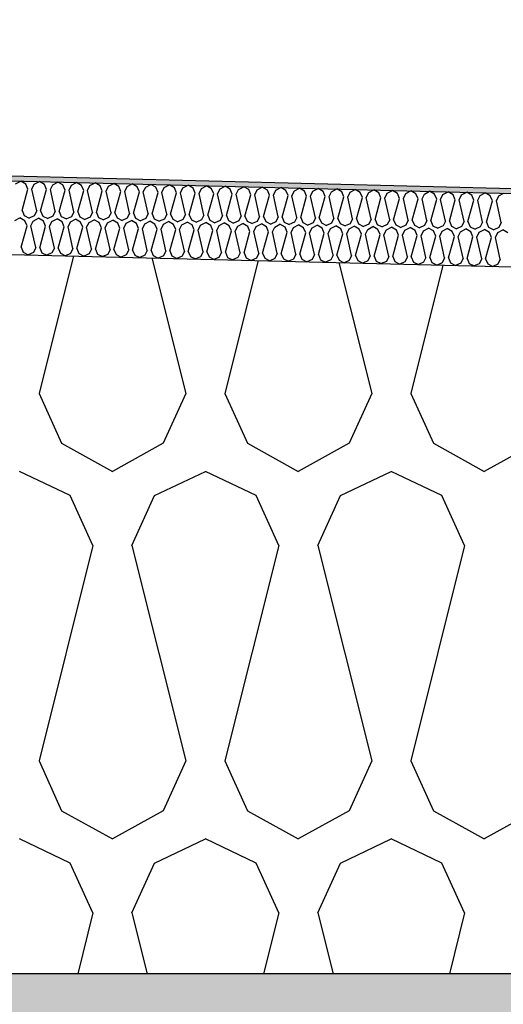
# Model space of a CAD drawing. Header units: millimetres. Extents: x -74465 to -41950, y -2141 to 15832.
# Tile 99 of 131: x -58351 to -58153, y 10282 to 10685. Entities that reach past the tile are written whole.
import ezdxf

# ---------------------------------------------------------------- set-up
doc = ezdxf.new("R2010")
doc.units = ezdxf.units.MM
doc.header["$LTSCALE"] = 0.5
doc.header["$MEASUREMENT"] = 0
doc.linetypes.add('PLINE', pattern=[0])
for name, color, linetype in [('26-- Yttertak (Skravur)(Nye konstruksjoner)', 7, 'Continuous'), ('26-- Yttertak(Nye konstruksjoner)', 7, 'Continuous'), ('261- Primærkonstruksjon (tak) (Skravur)(Nye konstruksjoner)', 7, 'Continuous'), ('261- Primærkonstruksjon (tak)(Nye konstruksjoner)', 7, 'Continuous'), ('262- Taktekking (Skravur)(Nye konstruksjoner)', 7, 'Continuous'), ('262- Taktekking(Nye konstruksjoner)', 7, 'Continuous')]:
    doc.layers.add(name, color=color, linetype=linetype)

# ---------------------------------------------------------------- blocks, each defined once
blk = doc.blocks.new('*X3')
at = {"layer": '26-- Yttertak (Skravur)(Nye konstruksjoner)', "linetype": 'PLINE'}
for p, q in [((-58328.92, 10588.05), (-58342.96, 10531.88)), ((-58296.87, 10587.25), (-58283.02, 10531.88)), ((-58253.51, 10586.17), (-58267.08, 10531.88)), ((-58220.51, 10585.34), (-58207.15, 10531.88)), ((-58178.1, 10584.28), (-58191.2, 10531.88)), ((-58342.96, 10531.88), (-58333.72, 10511.56)), ((-58283.02, 10531.88), (-58292.27, 10511.56)), ((-58267.08, 10531.88), (-58257.84, 10511.56)), ((-58207.15, 10531.88), (-58216.39, 10511.56)), ((-58191.2, 10531.88), (-58181.96, 10511.56)), ((-58333.72, 10511.56), (-58312.99, 10500)), ((-58292.27, 10511.56), (-58312.99, 10500)), ((-58257.84, 10511.56), (-58237.11, 10500)), ((-58216.39, 10511.56), (-58237.11, 10500)), ((-58181.96, 10511.56), (-58161.24, 10500)), ((-58140.51, 10511.56), (-58161.24, 10500)), ((-58330.21, 10490.19), (-58350.93, 10500)), ((-58295.78, 10490.19), (-58275.05, 10500)), ((-58254.33, 10490.19), (-58275.05, 10500)), ((-58219.9, 10490.19), (-58199.17, 10500)), ((-58178.45, 10490.19), (-58199.17, 10500)), ((-58320.96, 10469.87), (-58330.21, 10490.19)), ((-58305.02, 10469.87), (-58295.78, 10490.19)), ((-58245.09, 10469.87), (-58254.33, 10490.19)), ((-58229.14, 10469.87), (-58219.9, 10490.19)), ((-58169.21, 10469.87), (-58178.45, 10490.19)), ((-58320.96, 10469.87), (-58342.96, 10381.88)), ((-58305.02, 10469.87), (-58283.02, 10381.88)), ((-58245.09, 10469.87), (-58267.08, 10381.88)), ((-58229.14, 10469.87), (-58207.15, 10381.88)), ((-58169.21, 10469.87), (-58191.2, 10381.88)), ((-58342.96, 10381.88), (-58333.72, 10361.56)), ((-58283.02, 10381.88), (-58292.27, 10361.56)), ((-58267.08, 10381.88), (-58257.84, 10361.56)), ((-58207.15, 10381.88), (-58216.39, 10361.56)), ((-58191.2, 10381.88), (-58181.96, 10361.56)), ((-58333.72, 10361.56), (-58312.99, 10350)), ((-58292.27, 10361.56), (-58312.99, 10350)), ((-58257.84, 10361.56), (-58237.11, 10350)), ((-58216.39, 10361.56), (-58237.11, 10350)), ((-58181.96, 10361.56), (-58161.24, 10350)), ((-58140.51, 10361.56), (-58161.24, 10350)), ((-58330.21, 10340.19), (-58350.93, 10350)), ((-58295.78, 10340.19), (-58275.05, 10350)), ((-58254.33, 10340.19), (-58275.05, 10350)), ((-58219.9, 10340.19), (-58199.17, 10350)), ((-58178.45, 10340.19), (-58199.17, 10350)), ((-58320.96, 10319.87), (-58330.21, 10340.19)), ((-58305.02, 10319.87), (-58295.78, 10340.19)), ((-58245.09, 10319.87), (-58254.33, 10340.19)), ((-58229.14, 10319.87), (-58219.9, 10340.19)), ((-58169.21, 10319.87), (-58178.45, 10340.19)), ((-58320.96, 10319.87), (-58327.18, 10295)), ((-58305.02, 10319.87), (-58298.8, 10295)), ((-58245.09, 10319.87), (-58251.3, 10295)), ((-58229.14, 10319.87), (-58222.92, 10295)), ((-58169.21, 10319.87), (-58175.42, 10295))]:
    blk.add_line(p, q, dxfattribs=at)
blk = doc.blocks.new('*X6')
at = {"layer": '262- Taktekking (Skravur)(Nye konstruksjoner)', "linetype": 'PLINE'}
for p, q in [((-58352.5, 10617.5), (-58350.4, 10618.6)), ((-58348.36, 10617.39), (-58350.4, 10618.6)), ((-58347.48, 10615.34), (-58348.36, 10617.39)), ((-58345.89, 10615.3), (-58344.91, 10617.31)), ((-58344.91, 10617.31), (-58342.81, 10618.41)), ((-58340.77, 10617.2), (-58342.81, 10618.41)), ((-58339.9, 10615.15), (-58340.77, 10617.2)), ((-58338.3, 10615.11), (-58337.33, 10617.12)), ((-58337.33, 10617.12), (-58335.23, 10618.22)), ((-58333.18, 10617.01), (-58335.23, 10618.22)), ((-58332.31, 10614.96), (-58333.18, 10617.01)), ((-58330.72, 10614.92), (-58329.74, 10616.93)), ((-58329.74, 10616.93), (-58327.64, 10618.03)), ((-58325.6, 10616.82), (-58327.64, 10618.03)), ((-58322.16, 10616.74), (-58320.06, 10617.84)), ((-58318.01, 10616.63), (-58320.06, 10617.84)), ((-58314.57, 10616.55), (-58312.47, 10617.65)), ((-58310.43, 10616.44), (-58312.47, 10617.65)), ((-58306.99, 10616.36), (-58304.88, 10617.46)), ((-58302.84, 10616.25), (-58304.88, 10617.46)), ((-58299.4, 10616.17), (-58297.3, 10617.27)), ((-58295.26, 10616.06), (-58297.3, 10617.27)), ((-58291.81, 10615.98), (-58289.71, 10617.08)), ((-58287.67, 10615.88), (-58289.71, 10617.08)), ((-58284.23, 10615.79), (-58282.13, 10616.89)), ((-58280.09, 10615.69), (-58282.13, 10616.89)), ((-58349.9, 10606.6), (-58347.48, 10615.34)), ((-58343.91, 10606.45), (-58345.89, 10615.3)), ((-58342.32, 10606.41), (-58339.9, 10615.15)), ((-58336.32, 10606.26), (-58338.3, 10615.11)), ((-58334.73, 10606.22), (-58332.31, 10614.96)), ((-58328.74, 10606.07), (-58330.72, 10614.92)), ((-58327.14, 10606.03), (-58324.73, 10614.77)), ((-58324.73, 10614.77), (-58325.6, 10616.82)), ((-58323.13, 10614.73), (-58322.16, 10616.74)), ((-58321.15, 10605.88), (-58323.13, 10614.73)), ((-58319.56, 10605.84), (-58317.14, 10614.58)), ((-58317.14, 10614.58), (-58318.01, 10616.63)), ((-58315.55, 10614.54), (-58314.57, 10616.55)), ((-58313.57, 10605.69), (-58315.55, 10614.54)), ((-58311.97, 10605.65), (-58309.55, 10614.39)), ((-58309.55, 10614.39), (-58310.43, 10616.44)), ((-58307.96, 10614.35), (-58306.99, 10616.36)), ((-58305.98, 10605.5), (-58307.96, 10614.35)), ((-58304.39, 10605.46), (-58301.97, 10614.2)), ((-58301.97, 10614.2), (-58302.84, 10616.25)), ((-58300.38, 10614.16), (-58299.4, 10616.17)), ((-58298.4, 10605.31), (-58300.38, 10614.16)), ((-58296.8, 10605.27), (-58294.38, 10614.01)), ((-58294.38, 10614.01), (-58295.26, 10616.06)), ((-58292.79, 10613.97), (-58291.81, 10615.98)), ((-58290.81, 10605.12), (-58292.79, 10613.97)), ((-58289.22, 10605.08), (-58286.8, 10613.82)), ((-58286.8, 10613.82), (-58287.67, 10615.88)), ((-58285.2, 10613.78), (-58284.23, 10615.79)), ((-58283.22, 10604.93), (-58285.2, 10613.78)), ((-58281.63, 10604.89), (-58279.21, 10613.63)), ((-58279.21, 10613.63), (-58280.09, 10615.69)), ((-58277.62, 10613.59), (-58276.64, 10615.6)), ((-58275.64, 10604.74), (-58277.62, 10613.59)), ((-58276.64, 10615.6), (-58274.54, 10616.7)), ((-58272.5, 10615.5), (-58274.54, 10616.7)), ((-58274.05, 10604.7), (-58271.63, 10613.44)), ((-58271.63, 10613.44), (-58272.5, 10615.5)), ((-58270.03, 10613.4), (-58269.06, 10615.41)), ((-58268.05, 10604.55), (-58270.03, 10613.4)), ((-58269.06, 10615.41), (-58266.96, 10616.51)), ((-58264.91, 10615.31), (-58266.96, 10616.51)), ((-58266.46, 10604.51), (-58264.04, 10613.25)), ((-58264.04, 10613.25), (-58264.91, 10615.31)), ((-58262.45, 10613.21), (-58261.47, 10615.22)), ((-58260.47, 10604.36), (-58262.45, 10613.21)), ((-58261.47, 10615.22), (-58259.37, 10616.32)), ((-58257.33, 10615.12), (-58259.37, 10616.32)), ((-58258.87, 10604.32), (-58256.46, 10613.06)), ((-58256.46, 10613.06), (-58257.33, 10615.12)), ((-58254.86, 10613.02), (-58253.89, 10615.03)), ((-58252.88, 10604.17), (-58254.86, 10613.02)), ((-58253.89, 10615.03), (-58251.79, 10616.13)), ((-58249.74, 10614.93), (-58251.79, 10616.13)), ((-58251.29, 10604.13), (-58248.87, 10612.87)), ((-58248.87, 10612.87), (-58249.74, 10614.93)), ((-58247.28, 10612.83), (-58246.3, 10614.84)), ((-58245.3, 10603.98), (-58247.28, 10612.83)), ((-58246.3, 10614.84), (-58244.2, 10615.95)), ((-58242.16, 10614.74), (-58244.2, 10615.95)), ((-58241.28, 10612.68), (-58242.16, 10614.74)), ((-58239.69, 10612.64), (-58238.72, 10614.65)), ((-58238.72, 10614.65), (-58236.62, 10615.76)), ((-58234.57, 10614.55), (-58236.62, 10615.76)), ((-58233.7, 10612.49), (-58234.57, 10614.55)), ((-58232.11, 10612.45), (-58231.13, 10614.46)), ((-58231.13, 10614.46), (-58229.03, 10615.57)), ((-58226.99, 10614.36), (-58229.03, 10615.57)), ((-58226.11, 10612.3), (-58226.99, 10614.36)), ((-58224.52, 10612.26), (-58223.54, 10614.27)), ((-58223.54, 10614.27), (-58221.44, 10615.38)), ((-58219.4, 10614.17), (-58221.44, 10615.38)), ((-58218.53, 10612.11), (-58219.4, 10614.17)), ((-58216.93, 10612.07), (-58215.96, 10614.08)), ((-58215.96, 10614.08), (-58213.86, 10615.19)), ((-58211.82, 10613.98), (-58213.86, 10615.19)), ((-58210.94, 10611.92), (-58211.82, 10613.98)), ((-58209.35, 10611.88), (-58208.37, 10613.89)), ((-58208.37, 10613.89), (-58206.27, 10615)), ((-58204.23, 10613.79), (-58206.27, 10615)), ((-58203.36, 10611.73), (-58204.23, 10613.79)), ((-58201.76, 10611.7), (-58200.79, 10613.7)), ((-58200.79, 10613.7), (-58198.69, 10614.81)), ((-58196.64, 10613.6), (-58198.69, 10614.81)), ((-58195.77, 10611.55), (-58196.64, 10613.6)), ((-58194.18, 10611.51), (-58193.2, 10613.51)), ((-58193.2, 10613.51), (-58191.1, 10614.62)), ((-58189.06, 10613.41), (-58191.1, 10614.62)), ((-58188.19, 10611.36), (-58189.06, 10613.41)), ((-58186.59, 10611.32), (-58185.62, 10613.32)), ((-58185.62, 10613.32), (-58183.52, 10614.43)), ((-58181.47, 10613.22), (-58183.52, 10614.43)), ((-58180.6, 10611.17), (-58181.47, 10613.22)), ((-58179.01, 10611.13), (-58178.03, 10613.13)), ((-58178.03, 10613.13), (-58175.93, 10614.24)), ((-58173.89, 10613.03), (-58175.93, 10614.24)), ((-58173.01, 10610.98), (-58173.89, 10613.03)), ((-58171.42, 10610.94), (-58170.45, 10612.94)), ((-58170.45, 10612.94), (-58168.35, 10614.05)), ((-58166.3, 10612.84), (-58168.35, 10614.05)), ((-58165.43, 10610.79), (-58166.3, 10612.84)), ((-58162.86, 10612.76), (-58160.76, 10613.86)), ((-58158.72, 10612.65), (-58160.76, 10613.86)), ((-58155.27, 10612.57), (-58153.17, 10613.67)), ((-58243.7, 10603.94), (-58241.28, 10612.68)), ((-58237.71, 10603.79), (-58239.69, 10612.64)), ((-58236.12, 10603.75), (-58233.7, 10612.49)), ((-58230.13, 10603.6), (-58232.11, 10612.45)), ((-58228.53, 10603.56), (-58226.11, 10612.3)), ((-58222.54, 10603.41), (-58224.52, 10612.26)), ((-58220.95, 10603.37), (-58218.53, 10612.11)), ((-58214.96, 10603.22), (-58216.93, 10612.07)), ((-58213.36, 10603.18), (-58210.94, 10611.92)), ((-58207.37, 10603.03), (-58209.35, 10611.88)), ((-58205.78, 10602.99), (-58203.36, 10611.73)), ((-58199.78, 10602.84), (-58201.76, 10611.7)), ((-58198.19, 10602.8), (-58195.77, 10611.55)), ((-58192.2, 10602.65), (-58194.18, 10611.51)), ((-58190.6, 10602.61), (-58188.19, 10611.36)), ((-58184.61, 10602.46), (-58186.59, 10611.32)), ((-58183.02, 10602.42), (-58180.6, 10611.17)), ((-58177.03, 10602.27), (-58179.01, 10611.13)), ((-58175.43, 10602.24), (-58173.01, 10610.98)), ((-58169.44, 10602.09), (-58171.42, 10610.94)), ((-58167.85, 10602.05), (-58165.43, 10610.79)), ((-58163.84, 10610.75), (-58162.86, 10612.76)), ((-58161.86, 10601.9), (-58163.84, 10610.75)), ((-58160.26, 10601.86), (-58157.84, 10610.6)), ((-58157.84, 10610.6), (-58158.72, 10612.65)), ((-58156.25, 10610.56), (-58155.27, 10612.57)), ((-58154.27, 10601.71), (-58156.25, 10610.56)), ((-58349.9, 10606.6), (-58349.03, 10604.54)), ((-58343.91, 10606.45), (-58344.88, 10604.44)), ((-58342.32, 10606.41), (-58341.44, 10604.35)), ((-58336.32, 10606.26), (-58337.3, 10604.25)), ((-58334.73, 10606.22), (-58333.86, 10604.16)), ((-58328.74, 10606.07), (-58329.71, 10604.06)), ((-58327.14, 10606.03), (-58326.27, 10603.97)), ((-58321.15, 10605.88), (-58322.13, 10603.87)), ((-58319.56, 10605.84), (-58318.69, 10603.78)), ((-58313.57, 10605.69), (-58314.54, 10603.68)), ((-58311.97, 10605.65), (-58311.1, 10603.59)), ((-58305.98, 10605.5), (-58306.96, 10603.49)), ((-58304.39, 10605.46), (-58303.51, 10603.4)), ((-58298.4, 10605.31), (-58299.37, 10603.3)), ((-58296.8, 10605.27), (-58295.93, 10603.21)), ((-58290.81, 10605.12), (-58291.79, 10603.11)), ((-58289.22, 10605.08), (-58288.34, 10603.03)), ((-58283.22, 10604.93), (-58284.2, 10602.92)), ((-58281.63, 10604.89), (-58280.76, 10602.84)), ((-58352.87, 10602.5), (-58350.77, 10603.6)), ((-58348.73, 10602.4), (-58350.77, 10603.6)), ((-58349.03, 10604.54), (-58346.98, 10603.51)), ((-58347.86, 10600.34), (-58348.73, 10602.4)), ((-58344.88, 10604.44), (-58346.98, 10603.51)), ((-58346.26, 10600.3), (-58345.29, 10602.31)), ((-58345.29, 10602.31), (-58343.19, 10603.42)), ((-58341.14, 10602.21), (-58343.19, 10603.42)), ((-58341.44, 10604.35), (-58339.39, 10603.32)), ((-58340.27, 10600.15), (-58341.14, 10602.21)), ((-58337.3, 10604.25), (-58339.39, 10603.32)), ((-58338.68, 10600.11), (-58337.7, 10602.12)), ((-58337.7, 10602.12), (-58335.6, 10603.23)), ((-58333.56, 10602.02), (-58335.6, 10603.23)), ((-58333.86, 10604.16), (-58331.81, 10603.13)), ((-58332.69, 10599.96), (-58333.56, 10602.02)), ((-58329.71, 10604.06), (-58331.81, 10603.13)), ((-58331.09, 10599.92), (-58330.12, 10601.93)), ((-58330.12, 10601.93), (-58328.02, 10603.04)), ((-58325.97, 10601.83), (-58328.02, 10603.04)), ((-58326.27, 10603.97), (-58324.22, 10602.94)), ((-58325.1, 10599.77), (-58325.97, 10601.83)), ((-58322.13, 10603.87), (-58324.22, 10602.94)), ((-58323.51, 10599.73), (-58322.53, 10601.74)), ((-58322.53, 10601.74), (-58320.43, 10602.85)), ((-58318.39, 10601.64), (-58320.43, 10602.85)), ((-58318.69, 10603.78), (-58316.64, 10602.75)), ((-58317.51, 10599.58), (-58318.39, 10601.64)), ((-58314.54, 10603.68), (-58316.64, 10602.75)), ((-58315.92, 10599.54), (-58314.95, 10601.55)), ((-58314.95, 10601.55), (-58312.85, 10602.66)), ((-58310.8, 10601.45), (-58312.85, 10602.66)), ((-58311.1, 10603.59), (-58309.05, 10602.56)), ((-58309.93, 10599.39), (-58310.8, 10601.45)), ((-58306.96, 10603.49), (-58309.05, 10602.56)), ((-58308.34, 10599.35), (-58307.36, 10601.36)), ((-58307.36, 10601.36), (-58305.26, 10602.47)), ((-58303.22, 10601.26), (-58305.26, 10602.47)), ((-58303.51, 10603.4), (-58301.47, 10602.37)), ((-58302.34, 10599.2), (-58303.22, 10601.26)), ((-58299.37, 10603.3), (-58301.47, 10602.37)), ((-58300.75, 10599.16), (-58299.77, 10601.17)), ((-58299.77, 10601.17), (-58297.67, 10602.28)), ((-58295.63, 10601.07), (-58297.67, 10602.28)), ((-58295.93, 10603.21), (-58293.88, 10602.18)), ((-58294.76, 10599.02), (-58295.63, 10601.07)), ((-58291.79, 10603.11), (-58293.88, 10602.18)), ((-58293.16, 10598.98), (-58292.19, 10600.98)), ((-58292.19, 10600.98), (-58290.09, 10602.09)), ((-58288.05, 10600.88), (-58290.09, 10602.09)), ((-58288.34, 10603.03), (-58286.3, 10601.99)), ((-58287.17, 10598.83), (-58288.05, 10600.88)), ((-58284.2, 10602.92), (-58286.3, 10601.99)), ((-58285.58, 10598.79), (-58284.6, 10600.79)), ((-58284.6, 10600.79), (-58282.5, 10601.9)), ((-58280.46, 10600.69), (-58282.5, 10601.9)), ((-58280.76, 10602.84), (-58278.71, 10601.8)), ((-58276.61, 10602.73), (-58278.71, 10601.8)), ((-58277.02, 10600.6), (-58274.92, 10601.71)), ((-58275.64, 10604.74), (-58276.61, 10602.73)), ((-58272.88, 10600.5), (-58274.92, 10601.71)), ((-58274.05, 10604.7), (-58273.17, 10602.65)), ((-58273.17, 10602.65), (-58271.12, 10601.61)), ((-58269.03, 10602.54), (-58271.12, 10601.61)), ((-58269.43, 10600.41), (-58267.33, 10601.52)), ((-58268.05, 10604.55), (-58269.03, 10602.54)), ((-58265.29, 10600.31), (-58267.33, 10601.52)), ((-58266.46, 10604.51), (-58265.59, 10602.46)), ((-58265.59, 10602.46), (-58263.54, 10601.42)), ((-58261.44, 10602.35), (-58263.54, 10601.42)), ((-58261.85, 10600.22), (-58259.75, 10601.33)), ((-58260.47, 10604.36), (-58261.44, 10602.35)), ((-58257.7, 10600.12), (-58259.75, 10601.33)), ((-58258.87, 10604.32), (-58258, 10602.27)), ((-58258, 10602.27), (-58255.95, 10601.23)), ((-58253.86, 10602.16), (-58255.95, 10601.23)), ((-58254.26, 10600.04), (-58252.16, 10601.14)), ((-58252.88, 10604.17), (-58253.86, 10602.16)), ((-58250.12, 10599.93), (-58252.16, 10601.14)), ((-58251.29, 10604.13), (-58250.42, 10602.08)), ((-58250.42, 10602.08), (-58248.37, 10601.04)), ((-58246.27, 10601.97), (-58248.37, 10601.04)), ((-58246.68, 10599.85), (-58244.58, 10600.95)), ((-58245.3, 10603.98), (-58246.27, 10601.97)), ((-58242.53, 10599.74), (-58244.58, 10600.95)), ((-58243.7, 10603.94), (-58242.83, 10601.89)), ((-58242.83, 10601.89), (-58240.78, 10600.86)), ((-58238.69, 10601.78), (-58240.78, 10600.86)), ((-58239.09, 10599.66), (-58236.99, 10600.76)), ((-58237.71, 10603.79), (-58238.69, 10601.78)), ((-58234.95, 10599.55), (-58236.99, 10600.76)), ((-58236.12, 10603.75), (-58235.24, 10601.7)), ((-58235.24, 10601.7), (-58233.2, 10600.67)), ((-58231.1, 10601.59), (-58233.2, 10600.67)), ((-58230.13, 10603.6), (-58231.1, 10601.59)), ((-58228.53, 10603.56), (-58227.66, 10601.51)), ((-58227.66, 10601.51), (-58225.61, 10600.48)), ((-58223.52, 10601.4), (-58225.61, 10600.48)), ((-58222.54, 10603.41), (-58223.52, 10601.4)), ((-58220.95, 10603.37), (-58220.07, 10601.32)), ((-58220.07, 10601.32), (-58218.03, 10600.29)), ((-58215.93, 10601.21), (-58218.03, 10600.29)), ((-58214.96, 10603.22), (-58215.93, 10601.21)), ((-58213.36, 10603.18), (-58212.49, 10601.13)), ((-58212.49, 10601.13), (-58210.44, 10600.1)), ((-58208.34, 10601.03), (-58210.44, 10600.1)), ((-58207.37, 10603.03), (-58208.34, 10601.03)), ((-58205.78, 10602.99), (-58204.9, 10600.94)), ((-58204.9, 10600.94), (-58202.86, 10599.91)), ((-58200.76, 10600.84), (-58202.86, 10599.91)), ((-58199.78, 10602.84), (-58200.76, 10600.84)), ((-58198.19, 10602.8), (-58197.32, 10600.75)), ((-58192.2, 10602.65), (-58193.17, 10600.65)), ((-58190.6, 10602.61), (-58189.73, 10600.56)), ((-58184.61, 10602.46), (-58185.59, 10600.46)), ((-58183.02, 10602.42), (-58182.15, 10600.37)), ((-58177.03, 10602.27), (-58178, 10600.27)), ((-58175.43, 10602.24), (-58174.56, 10600.18)), ((-58169.44, 10602.09), (-58170.42, 10600.08)), ((-58167.85, 10602.05), (-58166.97, 10599.99)), ((-58161.86, 10601.9), (-58162.83, 10599.89)), ((-58160.26, 10601.86), (-58159.39, 10599.8)), ((-58154.27, 10601.71), (-58155.25, 10599.7)), ((-58350.28, 10591.6), (-58347.86, 10600.34)), ((-58344.28, 10591.45), (-58346.26, 10600.3)), ((-58342.69, 10591.41), (-58340.27, 10600.15)), ((-58336.7, 10591.26), (-58338.68, 10600.11)), ((-58335.1, 10591.22), (-58332.69, 10599.96)), ((-58329.11, 10591.07), (-58331.09, 10599.92)), ((-58327.52, 10591.03), (-58325.1, 10599.77)), ((-58321.53, 10590.88), (-58323.51, 10599.73)), ((-58319.93, 10590.84), (-58317.51, 10599.58)), ((-58313.94, 10590.69), (-58315.92, 10599.54)), ((-58312.35, 10590.65), (-58309.93, 10599.39)), ((-58306.36, 10590.5), (-58308.34, 10599.35)), ((-58304.76, 10590.46), (-58302.34, 10599.2)), ((-58298.77, 10590.31), (-58300.75, 10599.16)), ((-58297.18, 10590.27), (-58294.76, 10599.02)), ((-58291.19, 10590.12), (-58293.16, 10598.98)), ((-58289.59, 10590.08), (-58287.17, 10598.83)), ((-58283.6, 10589.93), (-58285.58, 10598.79)), ((-58282.01, 10589.89), (-58279.59, 10598.64)), ((-58279.59, 10598.64), (-58280.46, 10600.69)), ((-58277.99, 10598.6), (-58277.02, 10600.6)), ((-58276.01, 10589.74), (-58277.99, 10598.6)), ((-58274.42, 10589.7), (-58272, 10598.45)), ((-58272, 10598.45), (-58272.88, 10600.5)), ((-58270.41, 10598.41), (-58269.43, 10600.41)), ((-58268.43, 10589.56), (-58270.41, 10598.41)), ((-58266.83, 10589.52), (-58264.42, 10598.26)), ((-58264.42, 10598.26), (-58265.29, 10600.31)), ((-58262.82, 10598.22), (-58261.85, 10600.22)), ((-58260.84, 10589.37), (-58262.82, 10598.22)), ((-58259.25, 10589.33), (-58256.83, 10598.07)), ((-58256.83, 10598.07), (-58257.7, 10600.12)), ((-58255.24, 10598.03), (-58254.26, 10600.04)), ((-58253.26, 10589.18), (-58255.24, 10598.03)), ((-58251.66, 10589.14), (-58249.24, 10597.88)), ((-58249.24, 10597.88), (-58250.12, 10599.93)), ((-58247.65, 10597.84), (-58246.68, 10599.85)), ((-58245.67, 10588.99), (-58247.65, 10597.84)), ((-58244.08, 10588.95), (-58241.66, 10597.69)), ((-58241.66, 10597.69), (-58242.53, 10599.74)), ((-58240.07, 10597.65), (-58239.09, 10599.66)), ((-58238.09, 10588.8), (-58240.07, 10597.65)), ((-58236.49, 10588.76), (-58234.07, 10597.5)), ((-58234.07, 10597.5), (-58234.95, 10599.55)), ((-58232.48, 10597.46), (-58231.5, 10599.47)), ((-58230.5, 10588.61), (-58232.48, 10597.46)), ((-58231.5, 10599.47), (-58229.4, 10600.57)), ((-58227.36, 10599.36), (-58229.4, 10600.57)), ((-58228.91, 10588.57), (-58226.49, 10597.31)), ((-58226.49, 10597.31), (-58227.36, 10599.36)), ((-58224.89, 10597.27), (-58223.92, 10599.28)), ((-58222.92, 10588.42), (-58224.89, 10597.27)), ((-58223.92, 10599.28), (-58221.82, 10600.38)), ((-58219.78, 10599.17), (-58221.82, 10600.38)), ((-58221.32, 10588.38), (-58218.9, 10597.12)), ((-58218.9, 10597.12), (-58219.78, 10599.17)), ((-58217.31, 10597.08), (-58216.33, 10599.09)), ((-58215.33, 10588.23), (-58217.31, 10597.08)), ((-58216.33, 10599.09), (-58214.23, 10600.19)), ((-58212.19, 10598.98), (-58214.23, 10600.19)), ((-58213.74, 10588.19), (-58211.32, 10596.93)), ((-58211.32, 10596.93), (-58212.19, 10598.98)), ((-58209.72, 10596.89), (-58208.75, 10598.9)), ((-58207.74, 10588.04), (-58209.72, 10596.89)), ((-58208.75, 10598.9), (-58206.65, 10600)), ((-58204.61, 10598.79), (-58206.65, 10600)), ((-58203.73, 10596.74), (-58204.61, 10598.79)), ((-58202.14, 10596.7), (-58201.16, 10598.71)), ((-58201.16, 10598.71), (-58199.06, 10599.81)), ((-58197.02, 10598.6), (-58199.06, 10599.81)), ((-58197.32, 10600.75), (-58195.27, 10599.72)), ((-58196.15, 10596.55), (-58197.02, 10598.6)), ((-58193.17, 10600.65), (-58195.27, 10599.72)), ((-58194.55, 10596.51), (-58193.58, 10598.52)), ((-58193.58, 10598.52), (-58191.48, 10599.62)), ((-58189.43, 10598.41), (-58191.48, 10599.62)), ((-58189.73, 10600.56), (-58187.68, 10599.53)), ((-58188.56, 10596.36), (-58189.43, 10598.41)), ((-58185.59, 10600.46), (-58187.68, 10599.53)), ((-58186.97, 10596.32), (-58185.99, 10598.33)), ((-58185.99, 10598.33), (-58183.89, 10599.43)), ((-58181.85, 10598.23), (-58183.89, 10599.43)), ((-58182.15, 10600.37), (-58180.1, 10599.34)), ((-58180.98, 10596.17), (-58181.85, 10598.23)), ((-58178, 10600.27), (-58180.1, 10599.34)), ((-58179.38, 10596.13), (-58178.41, 10598.14)), ((-58178.41, 10598.14), (-58176.31, 10599.24)), ((-58174.26, 10598.04), (-58176.31, 10599.24)), ((-58174.56, 10600.18), (-58172.51, 10599.15)), ((-58173.39, 10595.98), (-58174.26, 10598.04)), ((-58170.42, 10600.08), (-58172.51, 10599.15)), ((-58171.8, 10595.94), (-58170.82, 10597.95)), ((-58170.82, 10597.95), (-58168.72, 10599.05)), ((-58166.68, 10597.85), (-58168.72, 10599.05)), ((-58166.97, 10599.99), (-58164.93, 10598.96)), ((-58165.8, 10595.79), (-58166.68, 10597.85)), ((-58162.83, 10599.89), (-58164.93, 10598.96)), ((-58164.21, 10595.75), (-58163.24, 10597.76)), ((-58163.24, 10597.76), (-58161.13, 10598.86)), ((-58159.09, 10597.66), (-58161.13, 10598.86)), ((-58159.39, 10599.8), (-58157.34, 10598.77)), ((-58158.22, 10595.6), (-58159.09, 10597.66)), ((-58155.25, 10599.7), (-58157.34, 10598.77)), ((-58156.62, 10595.56), (-58155.65, 10597.57)), ((-58155.65, 10597.57), (-58153.55, 10598.67)), ((-58151.51, 10597.47), (-58153.55, 10598.67)), ((-58206.15, 10588), (-58203.73, 10596.74)), ((-58200.16, 10587.85), (-58202.14, 10596.7)), ((-58198.57, 10587.81), (-58196.15, 10596.55)), ((-58192.57, 10587.66), (-58194.55, 10596.51)), ((-58190.98, 10587.62), (-58188.56, 10596.36)), ((-58184.99, 10587.47), (-58186.97, 10596.32)), ((-58183.39, 10587.43), (-58180.98, 10596.17)), ((-58177.4, 10587.28), (-58179.38, 10596.13)), ((-58175.81, 10587.24), (-58173.39, 10595.98)), ((-58169.82, 10587.09), (-58171.8, 10595.94)), ((-58168.22, 10587.05), (-58165.8, 10595.79)), ((-58162.23, 10586.9), (-58164.21, 10595.75)), ((-58160.64, 10586.86), (-58158.22, 10595.6)), ((-58154.65, 10586.71), (-58156.62, 10595.56)), ((-58350.28, 10591.6), (-58349.4, 10589.55)), ((-58349.4, 10589.55), (-58347.36, 10588.51)), ((-58345.26, 10589.44), (-58347.36, 10588.51)), ((-58344.28, 10591.45), (-58345.26, 10589.44)), ((-58342.69, 10591.41), (-58341.82, 10589.36)), ((-58341.82, 10589.36), (-58339.77, 10588.33)), ((-58337.67, 10589.25), (-58339.77, 10588.33)), ((-58336.7, 10591.26), (-58337.67, 10589.25)), ((-58335.1, 10591.22), (-58334.23, 10589.17)), ((-58334.23, 10589.17), (-58332.18, 10588.14)), ((-58330.09, 10589.06), (-58332.18, 10588.14)), ((-58329.11, 10591.07), (-58330.09, 10589.06)), ((-58327.52, 10591.03), (-58326.65, 10588.98)), ((-58326.65, 10588.98), (-58324.6, 10587.95)), ((-58322.5, 10588.87), (-58324.6, 10587.95)), ((-58321.53, 10590.88), (-58322.5, 10588.87)), ((-58319.93, 10590.84), (-58319.06, 10588.79)), ((-58319.06, 10588.79), (-58317.01, 10587.76)), ((-58313.94, 10590.69), (-58314.92, 10588.68)), ((-58312.35, 10590.65), (-58311.47, 10588.6)), ((-58306.36, 10590.5), (-58307.33, 10588.5)), ((-58304.76, 10590.46), (-58303.89, 10588.41)), ((-58298.77, 10590.31), (-58299.75, 10588.31)), ((-58297.18, 10590.27), (-58296.3, 10588.22)), ((-58291.19, 10590.12), (-58292.16, 10588.12)), ((-58289.59, 10590.08), (-58288.72, 10588.03)), ((-58283.6, 10589.93), (-58284.57, 10587.93)), ((-58282.01, 10589.89), (-58281.13, 10587.84)), ((-58276.01, 10589.74), (-58276.99, 10587.74)), ((-58274.42, 10589.7), (-58273.55, 10587.65)), ((-58268.43, 10589.56), (-58269.4, 10587.55)), ((-58266.83, 10589.52), (-58265.96, 10587.46)), ((-58260.84, 10589.37), (-58261.82, 10587.36)), ((-58259.25, 10589.33), (-58258.38, 10587.27)), ((-58253.26, 10589.18), (-58254.23, 10587.17)), ((-58251.66, 10589.14), (-58250.79, 10587.08)), ((-58245.67, 10588.99), (-58246.65, 10586.98)), ((-58244.08, 10588.95), (-58243.2, 10586.89)), ((-58238.09, 10588.8), (-58239.06, 10586.79)), ((-58236.49, 10588.76), (-58235.62, 10586.7)), ((-58314.92, 10588.68), (-58317.01, 10587.76)), ((-58311.47, 10588.6), (-58309.43, 10587.57)), ((-58307.33, 10588.5), (-58309.43, 10587.57)), ((-58303.89, 10588.41), (-58301.84, 10587.38)), ((-58299.75, 10588.31), (-58301.84, 10587.38)), ((-58296.3, 10588.22), (-58294.26, 10587.19)), ((-58292.16, 10588.12), (-58294.26, 10587.19)), ((-58288.72, 10588.03), (-58286.67, 10587)), ((-58284.57, 10587.93), (-58286.67, 10587)), ((-58281.13, 10587.84), (-58279.09, 10586.81)), ((-58276.99, 10587.74), (-58279.09, 10586.81)), ((-58273.55, 10587.65), (-58271.5, 10586.62)), ((-58269.4, 10587.55), (-58271.5, 10586.62)), ((-58265.96, 10587.46), (-58263.91, 10586.43)), ((-58261.82, 10587.36), (-58263.91, 10586.43)), ((-58258.38, 10587.27), (-58256.33, 10586.24)), ((-58254.23, 10587.17), (-58256.33, 10586.24)), ((-58250.79, 10587.08), (-58248.74, 10586.05)), ((-58246.65, 10586.98), (-58248.74, 10586.05)), ((-58243.2, 10586.89), (-58241.16, 10585.86)), ((-58239.06, 10586.79), (-58241.16, 10585.86)), ((-58235.62, 10586.7), (-58233.57, 10585.67)), ((-58231.48, 10586.6), (-58233.57, 10585.67)), ((-58230.5, 10588.61), (-58231.48, 10586.6)), ((-58228.91, 10588.57), (-58228.03, 10586.51)), ((-58228.03, 10586.51), (-58225.99, 10585.48)), ((-58223.89, 10586.41), (-58225.99, 10585.48)), ((-58222.92, 10588.42), (-58223.89, 10586.41)), ((-58221.32, 10588.38), (-58220.45, 10586.32)), ((-58220.45, 10586.32), (-58218.4, 10585.29)), ((-58216.31, 10586.22), (-58218.4, 10585.29)), ((-58215.33, 10588.23), (-58216.31, 10586.22)), ((-58213.74, 10588.19), (-58212.86, 10586.13)), ((-58212.86, 10586.13), (-58210.82, 10585.1)), ((-58208.72, 10586.03), (-58210.82, 10585.1)), ((-58207.74, 10588.04), (-58208.72, 10586.03)), ((-58206.15, 10588), (-58205.28, 10585.94)), ((-58205.28, 10585.94), (-58203.23, 10584.91)), ((-58201.13, 10585.84), (-58203.23, 10584.91)), ((-58200.16, 10587.85), (-58201.13, 10585.84)), ((-58198.57, 10587.81), (-58197.69, 10585.75)), ((-58197.69, 10585.75), (-58195.64, 10584.72)), ((-58193.55, 10585.65), (-58195.64, 10584.72)), ((-58192.57, 10587.66), (-58193.55, 10585.65)), ((-58190.98, 10587.62), (-58190.11, 10585.56)), ((-58190.11, 10585.56), (-58188.06, 10584.53)), ((-58185.96, 10585.46), (-58188.06, 10584.53)), ((-58184.99, 10587.47), (-58185.96, 10585.46)), ((-58183.39, 10587.43), (-58182.52, 10585.37)), ((-58182.52, 10585.37), (-58180.47, 10584.34)), ((-58178.38, 10585.27), (-58180.47, 10584.34)), ((-58177.4, 10587.28), (-58178.38, 10585.27)), ((-58175.81, 10587.24), (-58174.93, 10585.19)), ((-58174.93, 10585.19), (-58172.89, 10584.15)), ((-58170.79, 10585.08), (-58172.89, 10584.15)), ((-58169.82, 10587.09), (-58170.79, 10585.08)), ((-58168.22, 10587.05), (-58167.35, 10585)), ((-58167.35, 10585), (-58165.3, 10583.96)), ((-58163.21, 10584.89), (-58165.3, 10583.96)), ((-58162.23, 10586.9), (-58163.21, 10584.89)), ((-58160.64, 10586.86), (-58159.76, 10584.81)), ((-58159.76, 10584.81), (-58157.72, 10583.77)), ((-58155.62, 10584.7), (-58157.72, 10583.77)), ((-58154.65, 10586.71), (-58155.62, 10584.7))]:
    blk.add_line(p, q, dxfattribs=at)

msp = doc.modelspace()

# ---------------------------------------------------------------- hatches: boundary and pattern name
at = {"layer": '261- Primærkonstruksjon (tak) (Skravur)(Nye konstruksjoner)', "linetype": 'Continuous'}
h = msp.add_hatch(dxfattribs=at)
h.set_pattern_fill('Prikker_tett', color=256, style=0, pattern_type=2)
h.set_pattern_definition([(0, (0, 0), (0, 43.30127), [0, -25]), (0, (12.5, 21.65), (0, 43.30127), [0, -25])])
h.paths.add_polyline_path([(-61126.57, 10270), (-54826.57, 10270), (-54826.57, 10295), (-61126.57, 10295)])
at = {"layer": '262- Taktekking (Skravur)(Nye konstruksjoner)', "linetype": 'Continuous'}
msp.add_hatch(color=256, dxfattribs=at).paths.add_polyline_path([(-60906.57, 10684.5), (-60906.57, 10682.5), (-55406.57, 10545.01), (-55406.57, 10547.01)])

# ---------------------------------------------------------------- linework, layer by layer
at = {"layer": '26-- Yttertak(Nye konstruksjoner)', "linetype": 'PLINE'}
msp.add_line((-60906.57, 10652.49), (-55406.57, 10515), dxfattribs=at)
at = {"layer": '261- Primærkonstruksjon (tak)(Nye konstruksjoner)', "linetype": 'PLINE', "flags": 128}
msp.add_lwpolyline([(-54906.57, 10295), (-60906.57, 10295), (-60908.57, 10295), (-60926.57, 10295), (-61126.57, 10295)], dxfattribs=at)
at = {"layer": '262- Taktekking(Nye konstruksjoner)', "linetype": 'PLINE'}
for p, q in [((-60906.57, 10684.5), (-55406.57, 10547.01)), ((-60906.57, 10682.5), (-55406.57, 10545.01))]:
    msp.add_line(p, q, dxfattribs=at)

# ---------------------------------------------------------------- block references
at = {"layer": '26-- Yttertak(Nye konstruksjoner)'}
msp.add_blockref('*X3', (0, 0), dxfattribs=at)
at = {"layer": '262- Taktekking(Nye konstruksjoner)'}
msp.add_blockref('*X6', (0, 0), dxfattribs=at)

doc.saveas('drawing.dxf')
